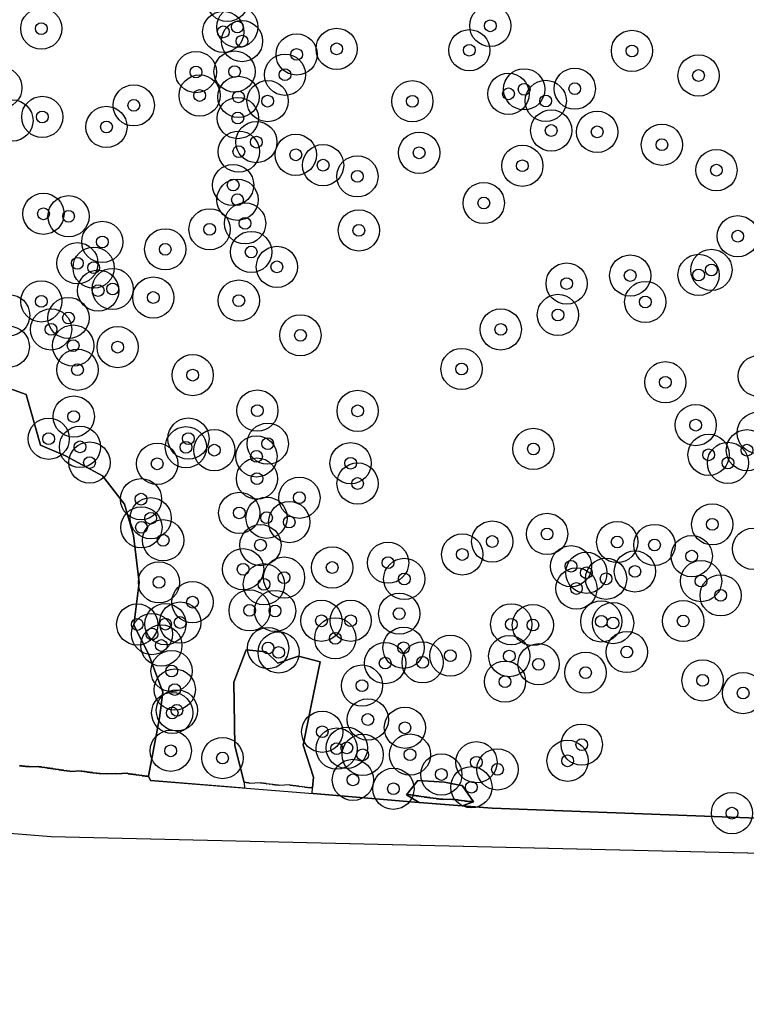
# Model space of a CAD drawing. Header units: inches. Extents: x 128668 to 131679, y 413272 to 413787.
# Tile 56 of 116: x 130201 to 130263, y 413274 to 413358. Entities that reach past the tile are written whole.
import ezdxf

# ---------------------------------------------------------------- set-up
doc = ezdxf.new("R2010")
doc.units = ezdxf.units.IN
doc.header["$MEASUREMENT"] = 0
doc.header["$PDMODE"] = 33
doc.header["$PDSIZE"] = -3
for name, color, linetype in [('Niet gedetecteerde gebieden (D-gebied) (ca. 44.659 m2)', 1, 'Continuous'), ('Onderzoeksgebied Capelsche UW (ca. 743.790 m2)', 5, 'Continuous'), ('Significante objecten binnen onderzoeksgebied', 3, 'Continuous'), ('Veiligheidsmarge objecten d.d. 230531', 6, 'Continuous'), ('Verstoorde gebieden (C-gebied) (ca. 90.096 m2)', 40, 'Continuous'), ('Vrijgegeven gebieden (A+B gebied) (ca. 609.035 m2)', 3, 'Continuous')]:
    doc.layers.add(name, color=color, linetype=linetype)

msp = doc.modelspace()

# ---------------------------------------------------------------- linework, layer by layer
at = {"layer": 'Niet gedetecteerde gebieden (D-gebied) (ca. 44.659 m2)'}
for points in [[(130201.119, 413294.479, 0), (130201.319, 413294.491, 0), (130201.372, 413294.444, 0), (130201.571, 413294.457, 0), (130201.624, 413294.41, 0), (130201.924, 413294.429, 0), (130201.977, 413294.382, 0), (130202.725, 413294.429, 0), (130202.778, 413294.382, 0), (130202.978, 413294.394, 0), (130203.031, 413294.348, 0), (130203.231, 413294.36, 0), (130203.284, 413294.313, 0), (130203.433, 413294.323, 0), (130203.486, 413294.276, 0), (130203.686, 413294.288, 0), (130203.739, 413294.241, 0), (130203.938, 413294.254, 0), (130203.991, 413294.207, 0), (130204.141, 413294.216, 0), (130204.194, 413294.17, 0), (130204.394, 413294.182, 0), (130204.447, 413294.135, 0), (130204.597, 413294.144, 0), (130204.65, 413294.098, 0), (130204.849, 413294.11, 0), (130204.902, 413294.063, 0), (130205.102, 413294.076, 0), (130205.155, 413294.029, 0), (130205.354, 413294.041, 0), (130205.407, 413293.995, 0), (130206.355, 413294.054, 0), (130206.408, 413294.007, 0), (130206.608, 413294.019, 0), (130206.661, 413293.973, 0), (130206.811, 413293.982, 0), (130206.864, 413293.935, 0), (130207.063, 413293.948, 0), (130207.116, 413293.901, 0), (130207.316, 413293.913, 0), (130207.369, 413293.867, 0), (130207.618, 413293.882, 0), (130207.671, 413293.835, 0), (130207.871, 413293.848, 0), (130207.924, 413293.801, 0), (130208.523, 413293.838, 0), (130208.576, 413293.791, 0), (130209.275, 413293.835, 0), (130209.328, 413293.788, 0), (130210.275, 413293.848, 0), (130210.328, 413293.801, 0), (130210.478, 413293.81, 0), (130210.531, 413293.763, 0), (130210.731, 413293.776, 0), (130210.784, 413293.729, 0), (130210.984, 413293.741, 0), (130211.036, 413293.694, 0), (130211.236, 413293.707, 0), (130211.289, 413293.66, 0), (130211.489, 413293.672, 0), (130211.542, 413293.626, 0), (130211.741, 413293.638, 0), (130211.794, 413293.591, 0), (130212.066, 413293.608, 0), (130212.244, 413293.224, 0), (130226.061, 413292.121, 0), (130234.682, 413291.395, 0), (130241.242, 413290.873, 0), (130264.528, 413290.016, 0)], [(130289.484, 413286.429, 0), (130203.79, 413288.44, 0), (130168.268, 413291.312, 0)]]:
    msp.add_polyline3d(points, dxfattribs=at)
at = {"layer": 'Onderzoeksgebied Capelsche UW (ca. 743.790 m2)'}
msp.add_lwpolyline([(130957.858, 413274.233), (130814.983, 413276.349), (130603.152, 413279.07), (130203.79, 413288.44), (130115.752, 413295.557)], dxfattribs=at)
at = {"layer": 'Significante objecten binnen onderzoeksgebied'}
for p in [(130202.965, 413357.061), (130218.416, 413356.783), (130219.61, 413357.203), (130241.088, 413357.297), (130220.01, 413355.998), (130228.042, 413355.34), (130239.306, 413355.224), (130253.114, 413355.167), (130224.643, 413354.867), (130219.375, 413353.413), (130216.097, 413353.371), (130223.656, 413353.143), (130258.768, 413353.078), (130243.961, 413351.909), (130248.259, 413351.96), (130216.409, 413351.383), (130219.707, 413351.263), (130222.18, 413350.904), (130234.471, 413350.893), (130242.631, 413351.523), (130245.793, 413350.922), (130210.818, 413350.546), (130203.05, 413349.561), (130219.651, 413349.466), (130208.499, 413348.714), (130246.258, 413348.41), (130250.161, 413348.296), (130221.224, 413347.424), (130255.656, 413347.202), (130219.736, 413346.615), (130224.574, 413346.346), (130235.047, 413346.517), (130226.893, 413345.466), (130243.809, 413345.416), (130260.286, 413345.043), (130229.805, 413344.517), (130219.253, 413343.783), (130219.622, 413342.531), (130240.535, 413342.254), (130203.15, 413341.339), (130205.281, 413341.13), (130217.254, 413340.022), (130220.266, 413340.528), (130229.928, 413339.93), (130262.097, 413339.436), (130208.145, 413338.95), (130213.488, 413338.326), (130220.786, 413338.097), (130206.029, 413337.14), (130207.41, 413336.766), (130222.967, 413336.834), (130252.966, 413336.098), (130258.771, 413336.149), (130259.858, 413336.574), (130247.567, 413335.417), (130207.793, 413334.823), (130209.025, 413334.959), (130212.473, 413334.231), (130202.969, 413333.902), (130219.736, 413333.972), (130254.244, 413333.856), (130205.273, 413332.496), (130246.827, 413332.754), (130203.795, 413331.524), (130224.969, 413331.025), (130241.977, 413331.523), (130205.671, 413330.152), (130209.446, 413330.021), (130206.039, 413328.102), (130215.819, 413327.644), (130238.648, 413328.165), (130255.948, 413327.037), (130205.719, 413324.127), (130221.309, 413324.635), (130229.823, 413324.609), (130258.527, 413323.4), (130203.592, 413322.243), (130215.457, 413322.255), (130222.191, 413321.824), (130206.25, 413321.556), (130215.244, 413321.52), (130217.656, 413321.274), (130244.751, 413321.38), (130259.619, 413320.88), (130262.874, 413321.271), (130207.06, 413320.222), (130212.805, 413320.115), (130221.233, 413320.745), (130229.224, 413320.165), (130261.266, 413320.189), (130221.278, 413318.861), (130229.818, 413318.444), (130211.434, 413317.11), (130224.881, 413317.235), (130219.773, 413315.948), (130212.255, 413315.496), (130222.091, 413315.539), (130224.015, 413315.17), (130259.93, 413314.975), (130211.469, 413314.72), (130245.91, 413314.163), (130213.311, 413313.625), (130241.25, 413313.516), (130251.862, 413313.476), (130221.572, 413313.212), (130238.705, 413312.42), (130255.029, 413313.226), (130232.407, 413311.72), (130258.189, 413312.275), (130220.101, 413311.163), (130227.662, 413311.313), (130247.942, 413311.421), (130249.242, 413310.866), (130253.364, 413310.98), (130212.956, 413310.053), (130223.576, 413310.456), (130233.781, 413310.344), (130250.919, 413310.355), (130258.982, 413310.162), (130221.868, 413309.891), (130248.4, 413309.531), (130215.803, 413308.372), (130260.643, 413308.948), (130220.653, 413307.674), (130222.814, 413307.625), (130214.76, 413306.642), (130226.752, 413306.79), (130229.232, 413306.792), (130233.352, 413307.394), (130250.512, 413306.739), (130251.511, 413306.596), (130257.462, 413306.772), (130211.111, 413306.477), (130213.508, 413306.505), (130242.867, 413306.49), (130244.704, 413306.428), (130212.364, 413305.661), (130227.926, 413305.301), (130213.16, 413304.692), (130222.221, 413304.474), (130223.115, 413304.103), (130233.723, 413304.497), (130252.678, 413304.138), (130235.34, 413303.262), (130237.693, 413303.829), (130242.698, 413303.792), (130214.028, 413302.52), (130232.161, 413303.198), (130245.182, 413303.098), (130242.338, 413301.624), (130249.171, 413302.385), (130259.112, 413301.73), (130214.296, 413300.951), (130230.195, 413301.288), (130262.553, 413300.653), (130214.479, 413299.184), (130214.082, 413298.964), (130230.688, 413298.409), (130233.836, 413297.706), (130226.818, 413297.369), (130213.956, 413295.755), (130228.043, 413295.94), (130228.904, 413296.003), (130248.853, 413296.275), (130218.351, 413295.136), (130230.254, 413295.412), (130234.271, 413295.431), (130247.648, 413294.905), (130239.908, 413294.781), (130241.699, 413294.173), (130229.425, 413293.284), (130236.933, 413293.742), (130232.863, 413292.53), (130239.483, 413292.661), (130261.604, 413290.458)]:
    msp.add_point(p, dxfattribs=at)
at = {"layer": 'Veiligheidsmarge objecten d.d. 230531', "color": 6, "linetype": 'Continuous', "lineweight": 25}
for centre in [(130218.769, 413359.405), (130219.61, 413357.203), (130241.088, 413357.297), (130202.965, 413357.061), (130218.416, 413356.783), (130220.01, 413355.998), (130224.643, 413354.867), (130228.042, 413355.34), (130239.306, 413355.224), (130253.114, 413355.167), (130216.097, 413353.371), (130219.375, 413353.413), (130223.656, 413353.143), (130258.768, 413353.078), (130199.575, 413352.041), (130216.409, 413351.383), (130242.631, 413351.523), (130243.961, 413351.909), (130248.259, 413351.96), (130210.818, 413350.546), (130219.707, 413351.263), (130222.18, 413350.904), (130234.471, 413350.893), (130245.793, 413350.922), (130200.512, 413349.257), (130203.05, 413349.561), (130219.651, 413349.466), (130208.499, 413348.714), (130246.258, 413348.41), (130250.161, 413348.296), (130221.224, 413347.424), (130255.656, 413347.202), (130219.736, 413346.615), (130224.574, 413346.346), (130235.047, 413346.517), (130226.893, 413345.466), (130243.809, 413345.416), (130260.286, 413345.043), (130219.253, 413343.783), (130229.805, 413344.517), (130219.622, 413342.531), (130240.535, 413342.254), (130203.15, 413341.339), (130205.281, 413341.13), (130220.266, 413340.528), (130217.254, 413340.022), (130229.928, 413339.93), (130208.145, 413338.95), (130262.097, 413339.436), (130213.488, 413338.326), (130220.786, 413338.097), (130206.029, 413337.14), (130207.41, 413336.766), (130222.967, 413336.834), (130259.858, 413336.574), (130247.567, 413335.417), (130252.966, 413336.098), (130258.771, 413336.149), (130207.793, 413334.823), (130209.025, 413334.959), (130202.969, 413333.902), (130212.473, 413334.231), (130219.736, 413333.972), (130254.244, 413333.856), (130200.234, 413332.731), (130205.273, 413332.496), (130246.827, 413332.754), (130203.795, 413331.524), (130241.977, 413331.523), (130224.969, 413331.025), (130200.206, 413330.059), (130205.671, 413330.152), (130209.446, 413330.021), (130206.039, 413328.102), (130238.648, 413328.165), (130215.819, 413327.644), (130263.884, 413327.57), (130255.948, 413327.037), (130221.309, 413324.635), (130229.823, 413324.609), (130205.719, 413324.127), (130258.527, 413323.4), (130203.592, 413322.243), (130215.457, 413322.255), (130263.794, 413322.744), (130206.25, 413321.556), (130215.244, 413321.52), (130217.656, 413321.274), (130222.191, 413321.824), (130244.751, 413321.38), (130262.874, 413321.271), (130221.233, 413320.745), (130259.619, 413320.88), (130207.06, 413320.222), (130212.805, 413320.115), (130229.224, 413320.165), (130261.266, 413320.189), (130221.278, 413318.861), (130229.818, 413318.444), (130211.434, 413317.11), (130224.881, 413317.235), (130212.255, 413315.496), (130219.773, 413315.948), (130222.091, 413315.539), (130211.469, 413314.72), (130224.015, 413315.17), (130259.93, 413314.975), (130245.91, 413314.163), (130213.311, 413313.625), (130221.572, 413313.212), (130241.25, 413313.516), (130251.862, 413313.476), (130255.029, 413313.226), (130263.397, 413312.9), (130238.705, 413312.42), (130258.189, 413312.275), (130227.662, 413311.313), (130232.407, 413311.72), (130247.942, 413311.421), (130220.101, 413311.163), (130223.576, 413310.456), (130233.781, 413310.344), (130249.242, 413310.866), (130250.919, 413310.355), (130253.364, 413310.98), (130212.956, 413310.053), (130221.868, 413309.891), (130248.4, 413309.531), (130258.982, 413310.162), (130260.643, 413308.948), (130215.803, 413308.372), (130220.653, 413307.674), (130222.814, 413307.625), (130233.352, 413307.394), (130211.111, 413306.477), (130213.508, 413306.505), (130214.76, 413306.642), (130226.752, 413306.79), (130229.232, 413306.792), (130242.867, 413306.49), (130244.704, 413306.428), (130250.512, 413306.739), (130251.511, 413306.596), (130257.462, 413306.772), (130212.364, 413305.661), (130213.16, 413304.692), (130227.926, 413305.301), (130233.723, 413304.497), (130222.221, 413304.474), (130223.115, 413304.103), (130237.693, 413303.829), (130242.698, 413303.792), (130252.678, 413304.138), (130232.161, 413303.198), (130235.34, 413303.262), (130245.182, 413303.098), (130214.028, 413302.52), (130249.171, 413302.385), (130230.195, 413301.288), (130242.338, 413301.624), (130259.112, 413301.73), (130214.296, 413300.951), (130262.553, 413300.653), (130214.082, 413298.964), (130214.479, 413299.184), (130230.688, 413298.409), (130226.818, 413297.369), (130233.836, 413297.706), (130248.853, 413296.275), (130213.956, 413295.755), (130228.043, 413295.94), (130228.904, 413296.003), (130230.254, 413295.412), (130234.271, 413295.431), (130218.351, 413295.136), (130239.908, 413294.781), (130247.648, 413294.905), (130236.933, 413293.742), (130241.699, 413294.173), (130229.425, 413293.284), (130232.863, 413292.53), (130239.483, 413292.661), (130261.604, 413290.458)]:
    msp.add_circle(centre, 1.75, dxfattribs=at)
at = {"layer": 'Verstoorde gebieden (C-gebied) (ca. 90.096 m2)'}
msp.add_lwpolyline([(130197.88, 413327.358), (130201.688, 413326.013), (130202.894, 413321.699), (130205.032, 413320.791), (130208.174, 413319.089), (130210.025, 413316.684), (130210.8, 413314.029), (130211.282, 413310.028), (130210.811, 413306.416), (130212.064, 413303.98), (130213.298, 413300.731), (130212.997, 413298.565), (130212.066, 413293.608), (130211.794, 413293.591), (130211.741, 413293.638), (130211.542, 413293.626), (130211.489, 413293.672), (130211.289, 413293.66), (130211.236, 413293.707), (130211.036, 413293.694), (130210.984, 413293.741), (130210.784, 413293.729), (130210.731, 413293.776), (130210.531, 413293.763), (130210.478, 413293.81), (130210.328, 413293.801), (130210.275, 413293.848), (130209.328, 413293.788), (130209.275, 413293.835), (130208.576, 413293.791), (130208.523, 413293.838), (130207.924, 413293.801), (130207.871, 413293.848), (130207.671, 413293.835), (130207.618, 413293.882), (130207.369, 413293.867), (130207.316, 413293.913), (130207.116, 413293.901), (130207.063, 413293.948), (130206.864, 413293.935), (130206.811, 413293.982), (130206.661, 413293.973), (130206.608, 413294.019), (130206.408, 413294.007), (130206.355, 413294.054), (130205.407, 413293.995), (130205.354, 413294.041), (130205.155, 413294.029), (130205.102, 413294.076), (130204.902, 413294.063), (130204.849, 413294.11), (130204.65, 413294.098), (130204.597, 413294.144), (130204.447, 413294.135), (130204.394, 413294.182), (130204.194, 413294.17), (130204.141, 413294.216), (130203.991, 413294.207), (130203.938, 413294.254), (130203.739, 413294.241), (130203.686, 413294.288), (130203.486, 413294.276), (130203.433, 413294.323), (130203.284, 413294.313), (130203.231, 413294.36), (130203.031, 413294.348), (130202.978, 413294.394), (130202.778, 413294.382), (130202.725, 413294.429), (130201.977, 413294.382), (130201.924, 413294.429), (130201.624, 413294.41), (130201.571, 413294.457), (130201.372, 413294.444), (130201.319, 413294.491), (130201.119, 413294.479)], dxfattribs=at)
for points in [[(130224.793, 413303.796), (130226.639, 413303.315), (130225.891, 413299.611), (130225.2, 413296.236), (130226.071, 413293.501), (130225.979, 413292.622), (130225.632, 413292.601), (130225.579, 413292.648), (130225.379, 413292.635), (130225.326, 413292.682), (130225.126, 413292.67), (130225.073, 413292.716), (130224.874, 413292.704), (130224.821, 413292.751), (130224.621, 413292.738), (130224.568, 413292.785), (130224.369, 413292.773), (130224.316, 413292.819), (130224.116, 413292.807), (130224.063, 413292.854), (130223.165, 413292.797), (130223.112, 413292.845), (130222.863, 413292.829), (130222.809, 413292.876), (130222.61, 413292.863), (130222.557, 413292.91), (130222.357, 413292.898), (130222.304, 413292.944), (130222.105, 413292.932), (130222.052, 413292.979), (130221.852, 413292.966), (130221.799, 413293.013), (130221.599, 413293.001), (130221.546, 413293.047), (130220.648, 413292.991), (130220.595, 413293.038), (130220.396, 413293.026), (130220.343, 413293.073), (130220.197, 413293.063), (130219.407, 413296.182), (130219.322, 413301.588), (130220.348, 413304.324), (130222.071, 413304.152), (130223.041, 413303.181)], [(130237.193, 413293.093), (130238.202, 413292.902), (130238.687, 413292.81), (130239.656, 413291.421), (130239.532, 413291.413), (130239.479, 413291.46), (130239.179, 413291.442), (130239.126, 413291.488), (130238.927, 413291.476), (130238.874, 413291.523), (130238.674, 413291.51), (130238.621, 413291.557), (130238.421, 413291.545), (130238.368, 413291.591), (130238.169, 413291.579), (130238.116, 413291.626), (130237.916, 413291.613), (130237.863, 413291.66), (130237.115, 413291.613), (130237.062, 413291.66), (130236.762, 413291.642), (130236.709, 413291.688), (130236.51, 413291.676), (130236.457, 413291.723), (130236.257, 413291.71), (130236.204, 413291.757), (130236.005, 413291.745), (130235.951, 413291.791), (130235.752, 413291.779), (130235.699, 413291.826), (130235.499, 413291.813), (130235.446, 413291.86), (130235.247, 413291.848), (130235.194, 413291.894), (130235.044, 413291.885), (130234.991, 413291.932), (130234.791, 413291.92), (130234.738, 413291.966), (130234.539, 413291.954), (130234.486, 413292.001), (130234.336, 413291.991), (130234.283, 413292.038), (130233.981, 413292.019), (130234.946, 413293.227)], [(130235.752, 413291.779), (130235.951, 413291.791), (130236.005, 413291.745), (130236.204, 413291.757), (130236.257, 413291.71), (130236.457, 413291.723), (130236.51, 413291.676), (130236.709, 413291.688), (130236.762, 413291.642), (130237.062, 413291.66), (130237.115, 413291.613), (130237.863, 413291.66), (130237.916, 413291.613), (130238.116, 413291.626), (130238.169, 413291.579), (130238.368, 413291.591), (130238.421, 413291.545), (130238.621, 413291.557), (130238.674, 413291.51), (130238.874, 413291.523), (130238.927, 413291.476), (130239.126, 413291.488), (130239.179, 413291.442), (130239.479, 413291.46), (130239.532, 413291.413), (130239.656, 413291.421), (130238.69, 413291.076), (130235.056, 413291.365), (130233.981, 413292.019), (130234.283, 413292.038), (130234.336, 413291.991), (130234.486, 413292.001), (130234.539, 413291.954), (130234.738, 413291.966), (130234.791, 413291.92), (130234.991, 413291.932), (130235.044, 413291.885), (130235.194, 413291.894), (130235.247, 413291.848), (130235.446, 413291.86), (130235.499, 413291.813), (130235.699, 413291.826)]]:
    msp.add_lwpolyline(points, close=True, dxfattribs=at)
at = {"layer": 'Vrijgegeven gebieden (A+B gebied) (ca. 609.035 m2)'}
msp.add_polyline3d([(130264.528, 413290.016, 0), (130241.242, 413290.873, 0), (130238.69, 413291.076, 0), (130239.656, 413291.421, 0), (130238.687, 413292.81, 0), (130238.202, 413292.902, 0), (130237.193, 413293.093, 0), (130234.946, 413293.227, 0), (130233.981, 413292.019, 0), (130235.056, 413291.365, 0), (130234.682, 413291.395, 0), (130226.061, 413292.121, 0), (130225.976, 413292.128, 0), (130225.979, 413292.622, 0), (130226.071, 413293.501, 0), (130225.2, 413296.236, 0), (130225.891, 413299.611, 0), (130226.639, 413303.315, 0), (130224.793, 413303.796, 0), (130223.041, 413303.181, 0), (130222.071, 413304.152, 0), (130220.348, 413304.324, 0), (130219.322, 413301.588, 0), (130219.407, 413296.182, 0), (130220.197, 413293.063, 0), (130220.219, 413292.587, 0), (130212.244, 413293.224, 0), (130212.066, 413293.608, 0), (130212.997, 413298.565, 0), (130213.298, 413300.731, 0), (130212.064, 413303.98, 0), (130210.811, 413306.416, 0), (130211.282, 413310.028, 0), (130210.8, 413314.029, 0), (130210.025, 413316.684, 0), (130208.174, 413319.089, 0), (130205.032, 413320.791, 0), (130202.894, 413321.699, 0), (130201.688, 413326.013, 0), (130197.88, 413327.358, 0)], dxfattribs=at)

doc.saveas('drawing.dxf')
